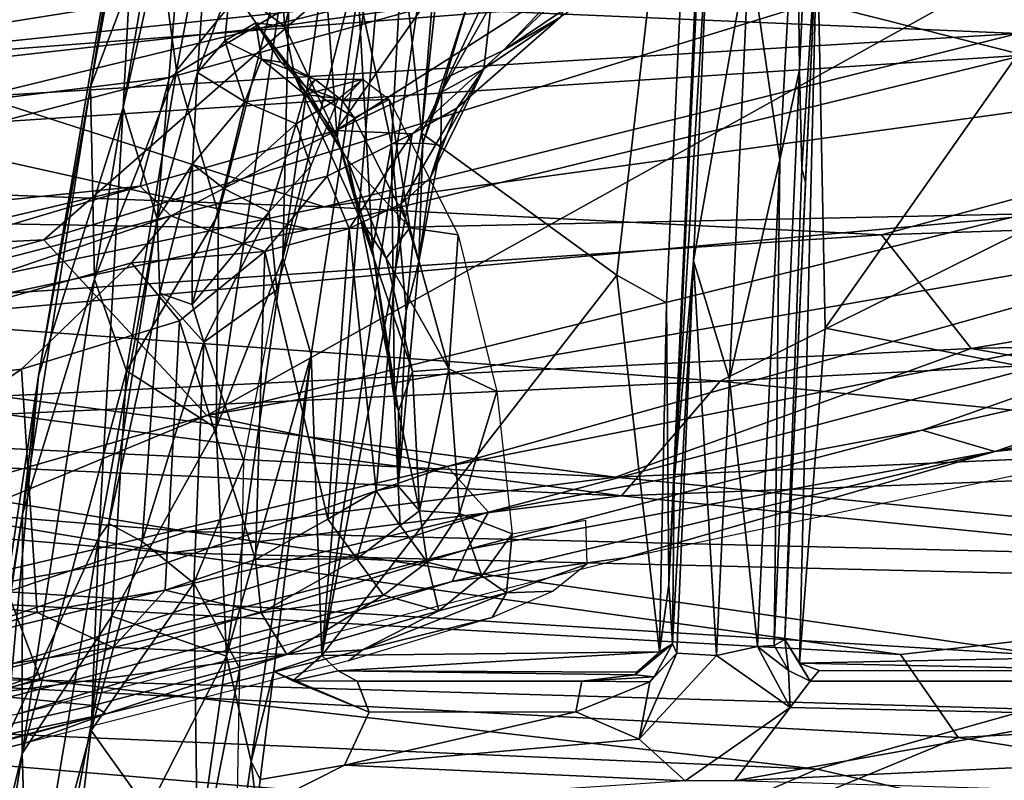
# Model space of a CAD drawing. Header units: millimetres. Extents: x -320 to 320, y -487 to 330.
# Tile 128 of 188: x -57 to -26, y 226 to 250. Entities that reach past the tile are written whole.
import ezdxf

# ---------------------------------------------------------------- set-up
doc = ezdxf.new("R2010")
doc.units = ezdxf.units.MM
doc.layers.add('Layer 01', color=7, linetype='Continuous', true_color=0x000000)

msp = doc.modelspace()

# ---------------------------------------------------------------- linework, layer by layer
at = {"layer": 'Layer 01'}
for points in [[(-53.061, 257.222, 322.264), (-53.61, 246.967, 328.398), (-51.457, 256.525, 341.209), (-50.802, 265.973, 337.808)], [(-36.543, 232.044, 324.195), (-36.612, 240.852, 328.418), (-35.523, 264.631, 338.202), (-35.071, 264.803, 337.713)], [(-36.543, 232.044, 324.195), (-35.071, 264.803, 337.713), (-36.38, 235.26, 322.649)], [(-35.071, 264.803, 337.713), (-35.294, 258.633, 330.6), (-36.38, 235.26, 322.649)], [(-44.278, 246.158, 332.261), (-42.911, 258.775, 337.531), (-35.523, 264.631, 338.202)], [(-44.278, 246.158, 332.261), (-35.523, 264.631, 338.202), (-38.174, 241.718, 329.039)], [(-38.174, 241.718, 329.039), (-35.523, 264.631, 338.202), (-36.612, 240.852, 328.418)], [(-53.061, 257.222, 322.264), (-52.568, 258.756, 321.008), (-54.624, 247.61, 312.659)], [(-54.624, 247.61, 312.659), (-52.568, 258.756, 321.008), (-52.591, 252.965, 313.832)], [(-43.38, 257.019, 336.301), (-42.911, 258.775, 337.531), (-44.278, 246.158, 332.261)], [(-35.276, 253.508, 313.608), (-36.38, 235.26, 322.649), (-35.294, 258.633, 330.6)], [(-52.542, 243.481, 339.407), (-51.277, 248.062, 348.083), (-50.609, 258.047, 349.744), (-51.457, 256.525, 341.209)], [(-50.256, 250.787, 358.678), (-50.609, 258.047, 349.744), (-51.277, 248.062, 348.083)], [(-32.535, 255.092, 313.516), (-32.008, 258.084, 316.464), (-32.453, 248.144, 310.82)], [(-31.902, 252.602, 332.41), (-32.387, 245.041, 321.162), (-32.453, 248.144, 310.82), (-32.008, 258.084, 316.464)], [(-56.252, 238.566, 309.946), (-53.061, 257.222, 322.264), (-54.624, 247.61, 312.659)], [(-53.61, 246.967, 328.398), (-53.061, 257.222, 322.264), (-56.252, 238.566, 309.946)], [(-48.548, 249.493, 384.599), (-49.189, 257.098, 368.686), (-50.256, 250.787, 358.678)], [(-48.548, 249.493, 384.599), (-47.498, 253.912, 398.567), (-49.189, 257.098, 368.686)], [(-47.391, 229.822, 324.778), (-45.26, 255.401, 311.971), (-43.38, 257.019, 336.301)], [(-47.391, 229.822, 324.778), (-43.38, 257.019, 336.301), (-44.278, 246.158, 332.261)], [(-52.315, 255.092, 580.947), (-49.444, 256.663, 578.831), (-82.806, 247.249, 587.204)], [(-49.444, 256.663, 578.831), (-58.796, 254.295, 579.595), (-82.806, 247.249, 587.204)], [(-52.542, 243.481, 339.407), (-51.457, 256.525, 341.209), (-53.61, 246.967, 328.398)], [(-41.526, 255.481, 579.739), (-72.891, 246.794, 587.414), (-48.4, 249.553, 581.879)], [(-41.526, 255.481, 579.739), (-52.202, 254.008, 581.815), (-72.891, 246.794, 587.414)], [(-45.26, 255.401, 311.971), (-48.612, 242.266, 304.421), (-47.176, 252.343, 309.492)], [(-47.726, 239.226, 304.15), (-48.612, 242.266, 304.421), (-45.26, 255.401, 311.971)], [(-41.526, 255.481, 579.739), (-48.4, 249.553, 581.879), (-22.463, 253.2, 576.12)], [(-47.391, 229.822, 324.778), (-47.726, 239.226, 304.15), (-45.26, 255.401, 311.971)], [(-47.646, 251.168, 862.856), (-64.688, 255.086, 862.397), (-84.574, 247.086, 861.427)], [(-81.436, 246.784, 588.278), (-52.315, 255.092, 580.947), (-82.806, 247.249, 587.204)], [(-52.202, 254.008, 581.815), (-52.315, 255.092, 580.947), (-81.436, 246.784, 588.278)], [(-51.942, 248.117, 309.188), (-52.591, 252.965, 313.832), (-50.63, 255.063, 313.582)], [(-50.63, 255.063, 313.582), (-48.375, 252.484, 310.024), (-51.942, 248.117, 309.188)], [(-32.535, 255.092, 313.516), (-33.075, 245.326, 308.415), (-34.027, 252.04, 311.096)], [(-33.075, 245.326, 308.415), (-32.535, 255.092, 313.516), (-32.453, 248.144, 310.82)], [(-101.178, 239.384, 594.598), (-52.202, 254.008, 581.815), (-81.436, 246.784, 588.278)], [(-101.178, 239.384, 594.598), (-72.891, 246.794, 587.414), (-52.202, 254.008, 581.815)], [(-48.548, 249.493, 384.599), (-46.911, 246.033, 421.089), (-47.498, 253.912, 398.567)], [(-46.911, 246.033, 421.089), (-46.255, 250.621, 429.809), (-47.498, 253.912, 398.567)], [(-35.276, 253.508, 313.608), (-35.771, 242.171, 308.258), (-36.38, 235.26, 322.649)], [(-35.276, 253.508, 313.608), (-34.027, 252.04, 311.096), (-35.771, 242.171, 308.258)], [(-43.345, 253.147, 550.953), (-52.158, 247.906, 545.53), (-71.129, 245.57, 557.683), (-62.985, 251.252, 567.998)], [(-48.4, 249.553, 581.879), (-56.091, 242.822, 584.216), (-22.463, 253.2, 576.12)], [(-50.992, 237.332, 583.393), (-22.463, 253.2, 576.12), (-56.091, 242.822, 584.216)], [(-44.26, 250.083, 542.598), (-52.158, 247.906, 545.53), (-43.345, 253.147, 550.953)], [(-13.309, 246.612, 574.677), (-22.463, 253.2, 576.12), (-50.992, 237.332, 583.393)], [(-52.591, 252.965, 313.832), (-54.499, 241.59, 307.257), (-54.624, 247.61, 312.659)], [(-51.942, 248.117, 309.188), (-54.499, 241.59, 307.257), (-52.591, 252.965, 313.832)], [(-39.929, 249.79, 528.475), (-41.725, 248.751, 533.263), (-35.998, 252.604, 537.426), (-35.296, 252.95, 531.22)], [(-48.375, 252.484, 310.024), (-50.63, 243.632, 305.834), (-51.942, 248.117, 309.188)], [(-48.612, 242.266, 304.421), (-50.697, 236.935, 302.68), (-48.375, 252.484, 310.024)], [(-48.375, 252.484, 310.024), (-50.697, 236.935, 302.68), (-50.63, 243.632, 305.834)], [(-47.176, 252.343, 309.492), (-48.612, 242.266, 304.421), (-48.375, 252.484, 310.024)], [(-39.712, 250.877, 538.362), (-35.998, 252.604, 537.426), (-41.725, 248.751, 533.263)], [(-31.902, 252.602, 332.41), (-32.455, 229.587, 323.032), (-32.911, 230.329, 322.799)], [(-32.911, 230.329, 322.799), (-32.265, 244.623, 328.754), (-31.902, 252.602, 332.41)], [(-31.656, 240.058, 327.36), (-32.455, 229.587, 323.032), (-31.902, 252.602, 332.41)], [(-32.265, 244.623, 328.754), (-32.387, 245.041, 321.162), (-31.902, 252.602, 332.41)], [(-24.775, 249.836, 330.358), (-31.656, 240.058, 327.36), (-31.902, 252.602, 332.41)], [(-44.877, 251.924, 459.235), (-46.255, 250.621, 429.809), (-45.22, 245.824, 470.492)], [(-45.22, 245.824, 470.492), (-44.24, 245.844, 503.405), (-44.877, 251.924, 459.235)], [(-42.764, 250.443, 499.113), (-44.877, 251.924, 459.235), (-44.24, 245.844, 503.405)], [(-35.771, 242.171, 308.258), (-34.027, 252.04, 311.096), (-34.647, 238.47, 305.406)], [(-34.027, 252.04, 311.096), (-33.075, 245.326, 308.415), (-34.647, 238.47, 305.406)], [(-46.387, 250.16, 861.77), (11.505, 251.785, 862.295), (-25.631, 249.278, 861.127)], [(18.319, 251.369, 863.196), (-33.403, 250.626, 862.97), (-25.427, 248.596, 861.87)], [(-47.646, 251.168, 862.856), (-84.574, 247.086, 861.427), (-67.554, 247.983, 862.053)], [(-67.554, 247.983, 862.053), (-33.403, 250.626, 862.97), (-47.646, 251.168, 862.856)], [(-39.929, 249.79, 528.475), (-39.412, 250.972, 518.323), (-42.325, 248.176, 519.833)], [(-39.412, 250.972, 518.323), (-42.103, 250.181, 507.015), (-42.325, 248.176, 519.833)], [(-51.277, 248.062, 348.083), (-50.424, 249.047, 354.53), (-50.256, 250.787, 358.678)], [(-49.463, 249.614, 367.531), (-50.256, 250.787, 358.678), (-50.424, 249.047, 354.53)], [(-49.463, 249.614, 367.531), (-48.548, 249.493, 384.599), (-50.256, 250.787, 358.678)], [(-46.947, 246.239, 536.053), (-44.26, 250.083, 542.598), (-39.712, 250.877, 538.362)], [(-41.725, 248.751, 533.263), (-46.947, 246.239, 536.053), (-39.712, 250.877, 538.362)], [(-57.948, 250.348, 861.556), (-46.387, 250.16, 861.77), (-81.635, 246.482, 860.43)], [(-25.427, 248.596, 861.87), (-33.403, 250.626, 862.97), (-67.554, 247.983, 862.053), (-61.651, 246.241, 861.002)], [(-46.911, 246.033, 421.089), (-45.81, 242.533, 458.072), (-46.255, 250.621, 429.809)], [(-45.81, 242.533, 458.072), (-45.22, 245.824, 470.492), (-46.255, 250.621, 429.809)], [(-42.764, 250.443, 499.113), (-44.24, 245.844, 503.405), (-43.654, 247.439, 507.376)], [(-43.654, 247.439, 507.376), (-42.103, 250.181, 507.015), (-42.764, 250.443, 499.113)], [(-46.387, 250.16, 861.77), (-58.066, 247.311, 860.444), (-81.635, 246.482, 860.43)], [(-58.066, 247.311, 860.444), (-46.387, 250.16, 861.77), (-25.631, 249.278, 861.127)], [(-53.079, 244.498, 538.943), (-52.158, 247.906, 545.53), (-44.26, 250.083, 542.598), (-46.947, 246.239, 536.053)], [(-42.325, 248.176, 519.833), (-42.103, 250.181, 507.015), (-43.654, 247.439, 507.376)], [(-43.163, 246.953, 527.665), (-44.569, 246.137, 531.449), (-41.725, 248.751, 533.263), (-39.929, 249.79, 528.475)], [(-42.325, 248.176, 519.833), (-43.163, 246.953, 527.665), (-39.929, 249.79, 528.475)], [(-24.775, 249.836, 330.358), (-20.562, 237.906, 325.543), (-31.656, 240.058, 327.36)], [(-48.4, 249.553, 581.879), (-72.891, 246.794, 587.414), (-75.582, 241.868, 588.673), (-56.091, 242.822, 584.216)], [(-50.424, 249.047, 354.53), (-49.276, 248.47, 359.802), (-49.463, 249.614, 367.531)], [(-47.882, 247.592, 376.714), (-48.24, 247.93, 385.412), (-49.463, 249.614, 367.531)], [(-47.882, 247.592, 376.714), (-49.463, 249.614, 367.531), (-48.674, 248.376, 368.762)], [(-49.276, 248.47, 359.802), (-48.674, 248.376, 368.762), (-49.463, 249.614, 367.531)], [(-48.24, 247.93, 385.412), (-48.548, 249.493, 384.599), (-49.463, 249.614, 367.531)], [(-46.911, 246.033, 421.089), (-48.548, 249.493, 384.599), (-48.24, 247.93, 385.412)], [(-47.316, 243.861, 856.89), (-25.631, 249.278, 861.127), (-5.267, 249.629, 861.233)], [(-47.316, 243.861, 856.89), (-5.267, 249.629, 861.233), (-29.892, 242.976, 855.551)], [(-29.892, 242.976, 855.551), (-5.267, 249.629, 861.233), (0.118, 243.977, 856.165)], [(-47.316, 243.861, 856.89), (-58.066, 247.311, 860.444), (-25.631, 249.278, 861.127)], [(-49.799, 247.144, 351.745), (-50.424, 249.047, 354.53), (-51.277, 248.062, 348.083)], [(-49.276, 248.47, 359.802), (-50.424, 249.047, 354.53), (-49.799, 247.144, 351.745)], [(-25.427, 248.596, 861.87), (-61.651, 246.241, 861.002), (-47.781, 243.162, 857.615)], [(-47.781, 243.162, 857.615), (-24.334, 243.655, 857.508), (-25.427, 248.596, 861.87)], [(-46.947, 246.239, 536.053), (-41.725, 248.751, 533.263), (-44.569, 246.137, 531.449)], [(-47.925, 247.372, 356.647), (-49.276, 248.47, 359.802), (-49.799, 247.144, 351.745)], [(-47.925, 247.372, 356.647), (-47.607, 247.842, 364.166), (-49.276, 248.47, 359.802)], [(-47.607, 247.842, 364.166), (-48.674, 248.376, 368.762), (-49.276, 248.47, 359.802)], [(-47.882, 247.592, 376.714), (-48.674, 248.376, 368.762), (-47.607, 247.842, 364.166)], [(-43.991, 244.779, 525.805), (-42.325, 248.176, 519.833), (-43.671, 245.79, 518.496)], [(-43.991, 244.779, 525.805), (-43.163, 246.953, 527.665), (-42.325, 248.176, 519.833)], [(-42.325, 248.176, 519.833), (-43.654, 247.439, 507.376), (-43.671, 245.79, 518.496)], [(-52.158, 247.906, 545.53), (-73.117, 242.432, 551.524), (-71.129, 245.57, 557.683)], [(-53.079, 244.498, 538.943), (-73.117, 242.432, 551.524), (-52.158, 247.906, 545.53)], [(-51.942, 248.117, 309.188), (-53.5, 238.724, 304.679), (-54.499, 241.59, 307.257)], [(-51.942, 248.117, 309.188), (-50.63, 243.632, 305.834), (-53.5, 238.724, 304.679)], [(-51.436, 245.191, 344.504), (-51.277, 248.062, 348.083), (-52.542, 243.481, 339.407)], [(-51.277, 248.062, 348.083), (-51.436, 245.191, 344.504), (-49.799, 247.144, 351.745)], [(-46.593, 245.326, 401.907), (-46.173, 243.438, 435.585), (-48.24, 247.93, 385.412)], [(-47.882, 247.592, 376.714), (-46.593, 245.326, 401.907), (-48.24, 247.93, 385.412)], [(-46.173, 243.438, 435.585), (-46.911, 246.033, 421.089), (-48.24, 247.93, 385.412)], [(-32.453, 248.144, 310.82), (-32.387, 245.041, 321.162), (-32.911, 230.329, 322.799), (-33.244, 230.137, 304.128)], [(-32.453, 248.144, 310.82), (-33.244, 230.137, 304.128), (-33.075, 245.326, 308.415)], [(-54.499, 241.59, 307.257), (-56.752, 234.248, 305.966), (-54.624, 247.61, 312.659)], [(-54.624, 247.61, 312.659), (-56.752, 234.248, 305.966), (-56.252, 238.566, 309.946)], [(-47.925, 247.372, 356.647), (-46.876, 247.24, 354.299), (-46.107, 247.853, 363.037)], [(-47.607, 247.842, 364.166), (-47.925, 247.372, 356.647), (-46.107, 247.853, 363.037)], [(-46.75, 247.171, 374.641), (-47.882, 247.592, 376.714), (-47.607, 247.842, 364.166)], [(-46.385, 246.645, 380.681), (-46.593, 245.326, 401.907), (-47.882, 247.592, 376.714)], [(-46.75, 247.171, 374.641), (-46.385, 246.645, 380.681), (-47.882, 247.592, 376.714)], [(-46.107, 247.853, 363.037), (-46.75, 247.171, 374.641), (-47.607, 247.842, 364.166)], [(-45.284, 247.212, 375.013), (-46.75, 247.171, 374.641), (-46.107, 247.853, 363.037)], [(-77.989, 244.996, 859.481), (-58.066, 247.311, 860.444), (-47.316, 243.861, 856.89)], [(-49.799, 247.144, 351.745), (-48.2, 246.454, 351.849), (-47.925, 247.372, 356.647)], [(-48.2, 246.454, 351.849), (-46.876, 247.24, 354.299), (-47.925, 247.372, 356.647)], [(-44.24, 245.844, 503.405), (-43.671, 245.79, 518.496), (-43.654, 247.439, 507.376)], [(-57.272, 227.191, 314.262), (-54.37, 233.51, 331.612), (-53.61, 246.967, 328.398), (-56.252, 238.566, 309.946)], [(-54.37, 233.51, 331.612), (-52.542, 243.481, 339.407), (-53.61, 246.967, 328.398)], [(-51.436, 245.191, 344.504), (-50.456, 244.426, 345.18), (-49.799, 247.144, 351.745)], [(-48.2, 246.454, 351.849), (-49.799, 247.144, 351.745), (-50.456, 244.426, 345.18)], [(-46.876, 247.24, 354.299), (-48.2, 246.454, 351.849), (-47.74, 245.126, 347.511)], [(-45.284, 247.212, 375.013), (-46.385, 246.645, 380.681), (-46.75, 247.171, 374.641)], [(-46.385, 246.645, 380.681), (-45.284, 247.212, 375.013), (-44.641, 243.195, 418.482)], [(-45.284, 247.212, 375.013), (-43.127, 242.98, 421.045), (-44.641, 243.195, 418.482)], [(-44.913, 243.954, 529.248), (-44.569, 246.137, 531.449), (-43.163, 246.953, 527.665)], [(-44.913, 243.954, 529.248), (-43.163, 246.953, 527.665), (-43.991, 244.779, 525.805)], [(-46.385, 246.645, 380.681), (-44.641, 243.195, 418.482), (-46.593, 245.326, 401.907)], [(-16.16, 243.395, 575.201), (-13.309, 246.612, 574.677), (-50.992, 237.332, 583.393)], [(-50.456, 244.426, 345.18), (-49.044, 243.7, 344.942), (-48.2, 246.454, 351.849)], [(-48.2, 246.454, 351.849), (-49.044, 243.7, 344.942), (-47.74, 245.126, 347.511)], [(-47.781, 243.162, 857.615), (-61.651, 246.241, 861.002), (-74.868, 243.629, 859.369)], [(-52.12, 243.571, 537.187), (-53.079, 244.498, 538.943), (-46.947, 246.239, 536.053)], [(-52.12, 243.571, 537.187), (-46.947, 246.239, 536.053), (-47.232, 244.817, 534.176)], [(-38.174, 241.718, 329.039), (-47.391, 229.822, 324.778), (-44.278, 246.158, 332.261)], [(-47.232, 244.817, 534.176), (-46.947, 246.239, 536.053), (-44.569, 246.137, 531.449)], [(-46.534, 243.183, 532.016), (-47.232, 244.817, 534.176), (-44.569, 246.137, 531.449)], [(-46.173, 243.438, 435.585), (-45.81, 242.533, 458.072), (-46.911, 246.033, 421.089)], [(-46.534, 243.183, 532.016), (-44.569, 246.137, 531.449), (-44.913, 243.954, 529.248)], [(-45.119, 237.798, 502.073), (-45.22, 245.824, 470.492), (-45.81, 242.533, 458.072)], [(-45.22, 245.824, 470.492), (-44.761, 240.591, 510.202), (-44.24, 245.844, 503.405)], [(-44.761, 240.591, 510.202), (-45.22, 245.824, 470.492), (-45.119, 237.798, 502.073)], [(-44.761, 240.591, 510.202), (-44.362, 242.145, 524.248), (-44.24, 245.844, 503.405)], [(-43.671, 245.79, 518.496), (-44.24, 245.844, 503.405), (-44.362, 242.145, 524.248)], [(-43.991, 244.779, 525.805), (-43.671, 245.79, 518.496), (-44.362, 242.145, 524.248)], [(-52.542, 243.481, 339.407), (-52.46, 241.156, 338.993), (-51.436, 245.191, 344.504)], [(-51.436, 245.191, 344.504), (-52.46, 241.156, 338.993), (-51.453, 240.805, 340.298)], [(-51.453, 240.805, 340.298), (-50.456, 244.426, 345.18), (-51.436, 245.191, 344.504)], [(-47.74, 245.126, 347.511), (-49.044, 243.7, 344.942), (-48.804, 241.266, 341.445)], [(-46.593, 245.326, 401.907), (-45.38, 242.256, 435.264), (-46.173, 243.438, 435.585)], [(-44.641, 243.195, 418.482), (-45.38, 242.256, 435.264), (-46.593, 245.326, 401.907)], [(-33.773, 230.108, 303.035), (-34.647, 238.47, 305.406), (-33.075, 245.326, 308.415)], [(-33.244, 230.137, 304.128), (-33.773, 230.108, 303.035), (-33.075, 245.326, 308.415)], [(-47.316, 243.861, 856.89), (-61.597, 240.864, 854.439), (-77.989, 244.996, 859.481)], [(-49.173, 242.461, 534.543), (-52.12, 243.571, 537.187), (-47.232, 244.817, 534.176)], [(-49.173, 242.461, 534.543), (-47.232, 244.817, 534.176), (-46.534, 243.183, 532.016)], [(-32.387, 245.041, 321.162), (-32.265, 244.623, 328.754), (-32.911, 230.329, 322.799)], [(-53.079, 244.498, 538.943), (-81.931, 235.913, 547.15), (-75.242, 239.279, 546.805)], [(-53.079, 244.498, 538.943), (-52.12, 243.571, 537.187), (-81.931, 235.913, 547.15)], [(-75.242, 239.279, 546.805), (-73.117, 242.432, 551.524), (-53.079, 244.498, 538.943)], [(-44.913, 243.954, 529.248), (-43.991, 244.779, 525.805), (-44.362, 242.145, 524.248)], [(-51.453, 240.805, 340.298), (-49.044, 243.7, 344.942), (-50.456, 244.426, 345.18)], [(-45.691, 234.978, 527.795), (-46.534, 243.183, 532.016), (-44.913, 243.954, 529.248)], [(-44.913, 243.954, 529.248), (-44.362, 242.145, 524.248), (-45.011, 235.116, 523.122), (-45.691, 234.978, 527.795)], [(-29.892, 242.976, 855.551), (0.118, 243.977, 856.165), (-27.083, 239.426, 851.558)], [(-27.083, 239.426, 851.558), (0.118, 243.977, 856.165), (8.088, 240.253, 852.243)], [(-52.12, 243.571, 537.187), (-71.699, 236.936, 542.969), (-81.931, 235.913, 547.15)], [(-61.197, 240.311, 855.297), (-47.781, 243.162, 857.615), (-74.868, 243.629, 859.369)], [(-52.12, 243.571, 537.187), (-53.344, 242.108, 536.906), (-71.699, 236.936, 542.969)], [(-61.597, 240.864, 854.439), (-47.316, 243.861, 856.89), (-29.892, 242.976, 855.551)], [(-61.197, 240.311, 855.297), (-34.938, 238.4, 852.147), (-24.334, 243.655, 857.508)], [(-61.197, 240.311, 855.297), (-24.334, 243.655, 857.508), (-47.781, 243.162, 857.615)], [(-50.63, 243.632, 305.834), (-50.697, 236.935, 302.68), (-53.5, 238.724, 304.679)], [(-53.344, 242.108, 536.906), (-52.12, 243.571, 537.187), (-49.173, 242.461, 534.543)], [(-51.453, 240.805, 340.298), (-51.084, 239.622, 339.584), (-49.044, 243.7, 344.942)], [(-48.804, 241.266, 341.445), (-49.044, 243.7, 344.942), (-51.084, 239.622, 339.584)], [(-34.938, 238.4, 852.147), (-0.265, 240.153, 853.605), (-24.334, 243.655, 857.508)], [(-52.542, 243.481, 339.407), (-54.37, 233.51, 331.612), (-54.059, 233.955, 332.631)], [(-54.059, 233.955, 332.631), (-52.46, 241.156, 338.993), (-52.542, 243.481, 339.407)], [(-50.992, 237.332, 583.393), (-43.477, 235.732, 581.366), (-16.16, 243.395, 575.201)], [(-44.56, 238.702, 471.357), (-44.997, 237.462, 494.659), (-46.173, 243.438, 435.585)], [(-45.38, 242.256, 435.264), (-44.56, 238.702, 471.357), (-46.173, 243.438, 435.585)], [(-44.997, 237.462, 494.659), (-45.81, 242.533, 458.072), (-46.173, 243.438, 435.585)], [(-16.765, 241.055, 574.842), (-16.16, 243.395, 575.201), (-43.477, 235.732, 581.366)], [(-27.083, 239.426, 851.558), (-57.485, 237.932, 850.945), (-61.597, 240.864, 854.439), (-29.892, 242.976, 855.551)], [(-47.202, 234.09, 531.109), (-49.173, 242.461, 534.543), (-46.534, 243.183, 532.016)], [(-45.691, 234.978, 527.795), (-47.202, 234.09, 531.109), (-46.534, 243.183, 532.016)], [(-44.641, 243.195, 418.482), (-43.422, 238.795, 464.047), (-45.38, 242.256, 435.264)], [(-44.641, 243.195, 418.482), (-43.127, 242.98, 421.045), (-43.422, 238.795, 464.047)], [(-41.92, 238.086, 470.685), (-43.422, 238.795, 464.047), (-43.127, 242.98, 421.045)], [(-75.582, 241.868, 588.673), (-79.965, 236.391, 590.275), (-56.091, 242.822, 584.216)], [(-50.992, 237.332, 583.393), (-56.091, 242.822, 584.216), (-79.965, 236.391, 590.275), (-77.2, 229.762, 590.03)], [(-53.344, 242.108, 536.906), (-49.173, 242.461, 534.543), (-51.847, 240.291, 535.669)], [(-49.469, 232.827, 533.217), (-51.847, 240.291, 535.669), (-49.173, 242.461, 534.543)], [(-47.202, 234.09, 531.109), (-49.469, 232.827, 533.217), (-49.173, 242.461, 534.543)], [(-44.997, 237.462, 494.659), (-45.119, 237.798, 502.073), (-45.81, 242.533, 458.072)], [(-56.79, 238.784, 537.55), (-71.699, 236.936, 542.969), (-53.344, 242.108, 536.906)], [(-53.344, 242.108, 536.906), (-51.847, 240.291, 535.669), (-56.79, 238.784, 537.55)], [(-50.697, 236.935, 302.68), (-48.612, 242.266, 304.421), (-50.372, 229.806, 299.788)], [(-47.726, 239.226, 304.15), (-50.372, 229.806, 299.788), (-48.612, 242.266, 304.421)], [(-43.422, 238.795, 464.047), (-44.56, 238.702, 471.357), (-45.38, 242.256, 435.264)], [(-44.761, 240.591, 510.202), (-45.011, 235.116, 523.122), (-44.362, 242.145, 524.248)], [(-36.38, 235.26, 322.649), (-35.771, 242.171, 308.258), (-36.423, 230.192, 311.765)], [(-36.288, 229.896, 303.933), (-36.423, 230.192, 311.765), (-35.771, 242.171, 308.258)], [(-35.771, 242.171, 308.258), (-35.055, 229.829, 302.639), (-36.288, 229.896, 303.933)], [(-35.055, 229.829, 302.639), (-35.771, 242.171, 308.258), (-34.647, 238.47, 305.406)], [(-38.174, 241.718, 329.039), (-36.836, 229.939, 323.505), (-47.391, 229.822, 324.778)], [(-38.174, 241.718, 329.039), (-36.612, 240.852, 328.418), (-36.836, 229.939, 323.505)], [(-54.499, 241.59, 307.257), (-56.765, 226.756, 301.414), (-56.752, 234.248, 305.966)], [(-53.5, 238.724, 304.679), (-56.765, 226.756, 301.414), (-54.499, 241.59, 307.257)], [(-54.059, 233.955, 332.631), (-53.013, 233.392, 333.649), (-52.46, 241.156, 338.993)], [(-51.084, 239.622, 339.584), (-52.46, 241.156, 338.993), (-53.013, 233.392, 333.649)], [(-51.084, 239.622, 339.584), (-51.453, 240.805, 340.298), (-52.46, 241.156, 338.993)], [(-51.084, 239.622, 339.584), (-49.828, 235.898, 336.495), (-48.804, 241.266, 341.445)], [(-43.477, 235.732, 581.366), (-42.179, 234.312, 580.502), (-16.765, 241.055, 574.842)], [(-28.617, 236.877, 576.722), (-16.765, 241.055, 574.842), (-42.179, 234.312, 580.502)], [(-36.612, 240.852, 328.418), (-36.543, 232.044, 324.195), (-36.836, 229.939, 323.505)], [(-28.617, 236.877, 576.722), (-15.893, 239.774, 573.961), (-16.765, 241.055, 574.842)], [(-44.761, 240.591, 510.202), (-45.119, 237.798, 502.073), (-45.011, 235.116, 523.122)], [(-57.334, 237.372, 851.833), (-34.938, 238.4, 852.147), (-61.197, 240.311, 855.297)], [(-52.297, 231.871, 534.865), (-56.298, 231.165, 536.628), (-56.79, 238.784, 537.55), (-51.847, 240.291, 535.669)], [(-49.469, 232.827, 533.217), (-52.297, 231.871, 534.865), (-51.847, 240.291, 535.669)], [(-10.977, 236.611, 847.802), (-27.083, 239.426, 851.558), (8.088, 240.253, 852.243)], [(-34.938, 238.4, 852.147), (-9.681, 235.902, 848.499), (-0.265, 240.153, 853.605)], [(-32.455, 229.587, 323.032), (-31.656, 240.058, 327.36), (-20.562, 237.906, 325.543), (-20.403, 229.832, 322.382)], [(-51.084, 239.622, 339.584), (-53.013, 233.392, 333.649), (-51.398, 232.091, 333.698)], [(-51.084, 239.622, 339.584), (-51.398, 232.091, 333.698), (-49.828, 235.898, 336.495)], [(-26.353, 236.206, 574.309), (-15.893, 239.774, 573.961), (-28.617, 236.877, 576.722)], [(-26.353, 236.206, 574.309), (-14.68, 238.636, 572.086), (-15.893, 239.774, 573.961)], [(-57.485, 237.932, 850.945), (-27.083, 239.426, 851.558), (-38.206, 235.402, 846.809)], [(-38.206, 235.402, 846.809), (-27.083, 239.426, 851.558), (-10.977, 236.611, 847.802)], [(-49.601, 226.505, 299.787), (-50.372, 229.806, 299.788), (-47.726, 239.226, 304.15)], [(-49.601, 226.505, 299.787), (-47.726, 239.226, 304.15), (-48.898, 229.32, 304.681)], [(-48.898, 229.32, 304.681), (-47.726, 239.226, 304.15), (-47.391, 229.822, 324.778)], [(-56.79, 238.784, 537.55), (-66.199, 232.363, 540.338), (-71.699, 236.936, 542.969)], [(-56.79, 238.784, 537.55), (-56.298, 231.165, 536.628), (-66.199, 232.363, 540.338)], [(-53.5, 238.724, 304.679), (-53.958, 231.057, 301.339), (-56.765, 226.756, 301.414)], [(-53.5, 238.724, 304.679), (-50.697, 236.935, 302.68), (-53.958, 231.057, 301.339)], [(-44.56, 238.702, 471.357), (-44.335, 234.344, 514.777), (-44.997, 237.462, 494.659)], [(-43.422, 238.795, 464.047), (-44.335, 234.344, 514.777), (-44.56, 238.702, 471.357)], [(-43.422, 238.795, 464.047), (-43.091, 234.266, 506.951), (-44.335, 234.344, 514.777)], [(-43.422, 238.795, 464.047), (-41.92, 238.086, 470.685), (-43.091, 234.266, 506.951)], [(-18.039, 237.094, 569.785), (-14.68, 238.636, 572.086), (-26.353, 236.206, 574.309)], [(-56.252, 238.566, 309.946), (-56.752, 234.248, 305.966), (-60.148, 212.716, 300.975)], [(-57.272, 227.191, 314.262), (-56.252, 238.566, 309.946), (-60.148, 212.716, 300.975)], [(-57.334, 237.372, 851.833), (-38.023, 234.819, 847.704), (-34.938, 238.4, 852.147)], [(-38.023, 234.819, 847.704), (-9.681, 235.902, 848.499), (-34.938, 238.4, 852.147)], [(-33.773, 230.108, 303.035), (-35.055, 229.829, 302.639), (-34.647, 238.47, 305.406)], [(-71.777, 236.347, 851.34), (-110.983, 238.083, 856.709), (-52.133, 233.038, 845.669)], [(-60.236, 231.586, 844.007), (-52.133, 233.038, 845.669), (-110.983, 238.083, 856.709)], [(-41.92, 238.086, 470.685), (-41.444, 233.63, 511.735), (-43.091, 234.266, 506.951)], [(-71.602, 236.976, 850.533), (-57.485, 237.932, 850.945), (-38.206, 235.402, 846.809)], [(-45.119, 237.798, 502.073), (-44.997, 237.462, 494.659), (-45.011, 235.116, 523.122)], [(-44.335, 234.344, 514.777), (-45.011, 235.116, 523.122), (-44.997, 237.462, 494.659)], [(-51.601, 233.698, 844.832), (-96.978, 237.329, 852.991), (-71.602, 236.976, 850.533)], [(-51.601, 233.698, 844.832), (-57.221, 231.817, 842.299), (-96.978, 237.329, 852.991)], [(-69.753, 229.565, 588.01), (-50.992, 237.332, 583.393), (-77.2, 229.762, 590.03)], [(-71.777, 236.347, 851.34), (-38.023, 234.819, 847.704), (-57.334, 237.372, 851.833)], [(-43.477, 235.732, 581.366), (-50.992, 237.332, 583.393), (-69.753, 229.565, 588.01)], [(-26.353, 236.206, 574.309), (-37.864, 232.893, 574.261), (-18.039, 237.094, 569.785)], [(-71.602, 236.976, 850.533), (-38.206, 235.402, 846.809), (-51.601, 233.698, 844.832)], [(-53.958, 231.057, 301.339), (-50.697, 236.935, 302.68), (-50.372, 229.806, 299.788)], [(-42.179, 234.312, 580.502), (-42.857, 233.144, 579.701), (-28.617, 236.877, 576.722)], [(-26.353, 236.206, 574.309), (-28.617, 236.877, 576.722), (-42.857, 233.144, 579.701)], [(-38.206, 235.402, 846.809), (-10.977, 236.611, 847.802), (-10.906, 232.715, 842.078)], [(-71.777, 236.347, 851.34), (-52.133, 233.038, 845.669), (-38.023, 234.819, 847.704)], [(-42.857, 233.144, 579.701), (-43.318, 232.143, 577.797), (-26.353, 236.206, 574.309)], [(-37.864, 232.893, 574.261), (-26.353, 236.206, 574.309), (-43.318, 232.143, 577.797)], [(-51.398, 232.091, 333.698), (-49.96, 229.42, 332.289), (-49.828, 235.898, 336.495)], [(-38.023, 234.819, 847.704), (-10.17, 232.029, 842.853), (-9.681, 235.902, 848.499)], [(-69.753, 229.565, 588.01), (-60.529, 229.891, 585.213), (-43.477, 235.732, 581.366)], [(-60.529, 229.891, 585.213), (-42.179, 234.312, 580.502), (-43.477, 235.732, 581.366)], [(-51.601, 233.698, 844.832), (-38.206, 235.402, 846.809), (-10.906, 232.715, 842.078)], [(-36.543, 232.044, 324.195), (-36.38, 235.26, 322.649), (-36.423, 230.192, 311.765)], [(-45.691, 234.978, 527.795), (-46.302, 232.853, 529.901), (-47.202, 234.09, 531.109)], [(-44.943, 233.895, 524.73), (-46.302, 232.853, 529.901), (-45.691, 234.978, 527.795)], [(-45.011, 235.116, 523.122), (-44.943, 233.895, 524.73), (-45.691, 234.978, 527.795)], [(-44.943, 233.895, 524.73), (-45.011, 235.116, 523.122), (-44.335, 234.344, 514.777)], [(-52.133, 233.038, 845.669), (-10.17, 232.029, 842.853), (-38.023, 234.819, 847.704)], [(-44.101, 232.747, 524.666), (-44.943, 233.895, 524.73), (-44.335, 234.344, 514.777)], [(-44.335, 234.344, 514.777), (-43.091, 234.266, 506.951), (-44.101, 232.747, 524.666)], [(-60.529, 229.891, 585.213), (-58.852, 229, 583.839), (-42.179, 234.312, 580.502)], [(-59.585, 215.048, 299.68), (-60.148, 212.716, 300.975), (-56.752, 234.248, 305.966)], [(-56.765, 226.756, 301.414), (-59.585, 215.048, 299.68), (-56.752, 234.248, 305.966)], [(-58.852, 229, 583.839), (-42.857, 233.144, 579.701), (-42.179, 234.312, 580.502)], [(-47.202, 234.09, 531.109), (-46.302, 232.853, 529.901), (-49.469, 232.827, 533.217)], [(-43.091, 234.266, 506.951), (-42.393, 232.316, 522.551), (-44.101, 232.747, 524.666)], [(-41.444, 233.63, 511.735), (-42.393, 232.316, 522.551), (-43.091, 234.266, 506.951)], [(-41.618, 231.781, 527.391), (-41.444, 233.63, 511.735), (-39.148, 234.052, 511.795), (-39.11, 232.682, 523.929)], [(-54.611, 227.474, 329.54), (-54.059, 233.955, 332.631), (-54.37, 233.51, 331.612)], [(-54.611, 227.474, 329.54), (-53.013, 233.392, 333.649), (-54.059, 233.955, 332.631)], [(-44.101, 232.747, 524.666), (-46.302, 232.853, 529.901), (-44.943, 233.895, 524.73)], [(-58.444, 215.626, 316.564), (-56.569, 220.362, 325.801), (-54.37, 233.51, 331.612), (-57.272, 227.191, 314.262)], [(-57.221, 231.817, 842.299), (-51.601, 233.698, 844.832), (-24.611, 229.811, 837.331)], [(-54.611, 227.474, 329.54), (-54.37, 233.51, 331.612), (-56.569, 220.362, 325.801)], [(-51.601, 233.698, 844.832), (-10.906, 232.715, 842.078), (-24.611, 229.811, 837.331)], [(-41.618, 231.781, 527.391), (-42.393, 232.316, 522.551), (-41.444, 233.63, 511.735)], [(-64.162, 226.702, 583.566), (-43.318, 232.143, 577.797), (-42.857, 233.144, 579.701)], [(-58.852, 229, 583.839), (-64.162, 226.702, 583.566), (-42.857, 233.144, 579.701)], [(-54.611, 227.474, 329.54), (-51.398, 232.091, 333.698), (-53.013, 233.392, 333.649)], [(-60.236, 231.586, 844.007), (-29.294, 229.86, 839.588), (-52.133, 233.038, 845.669)], [(-43.318, 232.143, 577.797), (-56.895, 228.002, 578.757), (-37.864, 232.893, 574.261)], [(-49.288, 231.159, 533.6), (-52.297, 231.871, 534.865), (-49.469, 232.827, 533.217)], [(-52.133, 233.038, 845.669), (-29.294, 229.86, 839.588), (-10.17, 232.029, 842.853)], [(-46.302, 232.853, 529.901), (-49.288, 231.159, 533.6), (-49.469, 232.827, 533.217)], [(-46.302, 232.853, 529.901), (-45.468, 231.712, 530.089), (-49.288, 231.159, 533.6)], [(-44.101, 232.747, 524.666), (-45.468, 231.712, 530.089), (-46.302, 232.853, 529.901)], [(-45.468, 231.712, 530.089), (-44.101, 232.747, 524.666), (-43.739, 231.225, 529.928)], [(-44.101, 232.747, 524.666), (-42.393, 232.316, 522.551), (-43.739, 231.225, 529.928)], [(-40.163, 231.833, 529.791), (-41.618, 231.781, 527.391), (-39.11, 232.682, 523.929)], [(-64.837, 228.329, 539.631), (-66.199, 232.363, 540.338), (-56.298, 231.165, 536.628)], [(-42.393, 232.316, 522.551), (-41.618, 231.781, 527.391), (-43.739, 231.225, 529.928)], [(-64.162, 226.702, 583.566), (-56.895, 228.002, 578.757), (-43.318, 232.143, 577.797)], [(-52.297, 231.871, 534.865), (-53.923, 230.076, 535.987), (-56.298, 231.165, 536.628)], [(-51.398, 232.091, 333.698), (-54.611, 227.474, 329.54), (-51.27, 222.8, 329.164)], [(-49.288, 231.159, 533.6), (-53.923, 230.076, 535.987), (-52.297, 231.871, 534.865)], [(-49.96, 229.42, 332.289), (-51.398, 232.091, 333.698), (-51.27, 222.8, 329.164)], [(-36.543, 232.044, 324.195), (-36.423, 230.192, 311.765), (-36.836, 229.939, 323.505)], [(-29.294, 229.86, 839.588), (-27.493, 227.265, 834.47), (-0.004, 228.718, 837.027), (-10.17, 232.029, 842.853)], [(-85.948, 231.291, 843.634), (-57.221, 231.817, 842.299), (-56.186, 229.049, 837.224)], [(-60.236, 231.586, 844.007), (-57.339, 228.825, 839.04), (-27.493, 227.265, 834.47), (-29.294, 229.86, 839.588)], [(-25.244, 228.146, 833.943), (-56.186, 229.049, 837.224), (-57.221, 231.817, 842.299), (-24.611, 229.811, 837.331)], [(-45.468, 231.712, 530.089), (-48.485, 229.853, 534.68), (-49.288, 231.159, 533.6)], [(-45.468, 231.712, 530.089), (-43.739, 231.225, 529.928), (-48.485, 229.853, 534.68)], [(-41.618, 231.781, 527.391), (-46.122, 229.997, 535.194), (-43.739, 231.225, 529.928)], [(-46.122, 229.997, 535.194), (-41.618, 231.781, 527.391), (-42.065, 231.01, 533.97)], [(-42.065, 231.01, 533.97), (-41.618, 231.781, 527.391), (-40.163, 231.833, 529.791)], [(-94.335, 229.226, 841.133), (-85.948, 231.291, 843.634), (-56.186, 229.049, 837.224)], [(-56.298, 231.165, 536.628), (-53.923, 230.076, 535.987), (-64.837, 228.329, 539.631)], [(-53.958, 231.057, 301.339), (-56.487, 217.83, 297.448), (-56.765, 226.756, 301.414)], [(-50.372, 229.806, 299.788), (-56.487, 217.83, 297.448), (-53.958, 231.057, 301.339)], [(-48.485, 229.853, 534.68), (-53.923, 230.076, 535.987), (-49.288, 231.159, 533.6)], [(-48.485, 229.853, 534.68), (-43.739, 231.225, 529.928), (-46.122, 229.997, 535.194)], [(-46.122, 229.997, 535.194), (-42.065, 231.01, 533.97), (-46.555, 229.657, 538.62)], [(-32.911, 230.329, 322.799), (-32.804, 229.36, 304.064), (-33.244, 230.137, 304.128)], [(-32.804, 229.36, 304.064), (-32.911, 230.329, 322.799), (-32.124, 229.021, 303.175)], [(-32.124, 229.021, 303.175), (-32.911, 230.329, 322.799), (-32.455, 229.587, 323.032)], [(-53.923, 230.076, 535.987), (-57.993, 228.608, 537.863), (-64.837, 228.329, 539.631)], [(-57.993, 228.608, 537.863), (-53.923, 230.076, 535.987), (-48.485, 229.853, 534.68)], [(-37.002, 229.157, 307.794), (-37.592, 229.217, 315.384), (-36.423, 230.192, 311.765)], [(-36.423, 230.192, 311.765), (-37.592, 229.217, 315.384), (-37.551, 229.302, 323.036)], [(-37.551, 229.302, 323.036), (-36.836, 229.939, 323.505), (-36.423, 230.192, 311.765)], [(-36.423, 230.192, 311.765), (-36.288, 229.896, 303.933), (-37.002, 229.157, 307.794)], [(-35.055, 229.829, 302.639), (-33.773, 230.108, 303.035), (-32.744, 228.199, 302.024)], [(-33.773, 230.108, 303.035), (-33.244, 230.137, 304.128), (-32.804, 229.36, 304.064)], [(-32.804, 229.36, 304.064), (-32.744, 228.199, 302.024), (-33.773, 230.108, 303.035)], [(-54.542, 228.256, 537.845), (-57.993, 228.608, 537.863), (-48.485, 229.853, 534.68)], [(-46.122, 229.997, 535.194), (-46.555, 229.657, 538.62), (-56.675, 227.086, 543.198), (-54.143, 228.005, 538.776)], [(-50.372, 229.806, 299.788), (-52.273, 216.601, 296.062), (-56.487, 217.83, 297.448)], [(-48.485, 229.853, 534.68), (-54.143, 228.005, 538.776), (-54.542, 228.256, 537.845)], [(-54.143, 228.005, 538.776), (-48.485, 229.853, 534.68), (-46.122, 229.997, 535.194)], [(-50.372, 229.806, 299.788), (-49.601, 226.505, 299.787), (-51.145, 215.69, 296.79), (-52.273, 216.601, 296.062)], [(-48.297, 229.028, 305.513), (-48.898, 229.32, 304.681), (-47.391, 229.822, 324.778)], [(-48.297, 229.028, 305.513), (-47.391, 229.822, 324.778), (-46.88, 229.347, 324.061)], [(-36.836, 229.939, 323.505), (-46.88, 229.347, 324.061), (-47.391, 229.822, 324.778)], [(-46.88, 229.347, 324.061), (-36.836, 229.939, 323.505), (-37.551, 229.302, 323.036)], [(-36.288, 229.896, 303.933), (-35.055, 229.829, 302.639), (-37.471, 227.213, 302.086)], [(-36.288, 229.896, 303.933), (-37.471, 227.213, 302.086), (-37.136, 229.002, 303.296)], [(-35.055, 229.829, 302.639), (-32.744, 228.199, 302.024), (-36.034, 225.907, 301.671), (-37.471, 227.213, 302.086)], [(-36.288, 229.896, 303.933), (-37.136, 229.002, 303.296), (-37.002, 229.157, 307.794)], [(-32.455, 229.587, 323.032), (-20.403, 229.832, 322.382), (-20.999, 229.344, 321.68)], [(-51.27, 222.8, 329.164), (-50.101, 221.587, 328.793), (-49.96, 229.42, 332.289)], [(-32.124, 229.021, 303.175), (-32.455, 229.587, 323.032), (-31.842, 229.353, 322.661)], [(-31.842, 229.353, 322.661), (-32.455, 229.587, 323.032), (-20.999, 229.344, 321.68)], [(-94.335, 229.226, 841.133), (-56.186, 229.049, 837.224), (-62.526, 227.593, 834.855)], [(-48.898, 229.32, 304.681), (-49.326, 225.948, 303.671), (-49.601, 226.505, 299.787)], [(-46.683, 226.397, 303.295), (-49.326, 225.948, 303.671), (-48.898, 229.32, 304.681), (-45.917, 228.055, 303.684)], [(-48.297, 229.028, 305.513), (-45.917, 228.055, 303.684), (-48.898, 229.32, 304.681)], [(-46.88, 229.347, 324.061), (-46.286, 229.021, 305.104), (-48.297, 229.028, 305.513)], [(-37.551, 229.302, 323.036), (-37.592, 229.217, 315.384), (-46.88, 229.347, 324.061)], [(-39.265, 229.017, 303.954), (-46.286, 229.021, 305.104), (-46.88, 229.347, 324.061), (-37.592, 229.217, 315.384)], [(-37.592, 229.217, 315.384), (-37.002, 229.157, 307.794), (-39.265, 229.017, 303.954)], [(-39.265, 229.017, 303.954), (-37.002, 229.157, 307.794), (-37.136, 229.002, 303.296)], [(-32.124, 229.021, 303.175), (-32.744, 228.199, 302.024), (-32.804, 229.36, 304.064)], [(-32.124, 229.021, 303.175), (-31.842, 229.353, 322.661), (-20.999, 229.344, 321.68), (-20.741, 229.022, 302.569)], [(-62.526, 227.593, 834.855), (-56.186, 229.049, 837.224), (-31.9, 226.265, 830.06)], [(-27.493, 227.265, 834.47), (-57.339, 228.825, 839.04), (-61.946, 226.77, 835.403), (-34.328, 224.431, 828.396)], [(-56.186, 229.049, 837.224), (-25.244, 228.146, 833.943), (-31.9, 226.265, 830.06)], [(-48.297, 229.028, 305.513), (-46.286, 229.021, 305.104), (-45.917, 228.055, 303.684)], [(-46.286, 229.021, 305.104), (-39.265, 229.017, 303.954), (-39.454, 228.059, 302.659), (-45.917, 228.055, 303.684)], [(-37.136, 229.002, 303.296), (-39.454, 228.059, 302.659), (-39.265, 229.017, 303.954)], [(-39.454, 228.059, 302.659), (-37.136, 229.002, 303.296), (-37.471, 227.213, 302.086)], [(-32.744, 228.199, 302.024), (-32.124, 229.021, 303.175), (-20.741, 229.022, 302.569), (-22.84, 227.982, 301.311)], [(-57.993, 228.608, 537.863), (-54.542, 228.256, 537.845), (-75.41, 223.58, 543.705)], [(-0.004, 228.718, 837.027), (-27.493, 227.265, 834.47), (-0.245, 222.941, 823.632)], [(-54.542, 228.256, 537.845), (-54.143, 228.005, 538.776), (-75.41, 223.58, 543.705)], [(-32.744, 228.199, 302.024), (-34.486, 225.908, 301.538), (-36.034, 225.907, 301.671)], [(-34.486, 225.908, 301.538), (-32.744, 228.199, 302.024), (-22.84, 227.982, 301.311)], [(-54.143, 228.005, 538.776), (-68.556, 224.176, 543.607), (-76.078, 222.354, 545.052)], [(-54.143, 228.005, 538.776), (-76.078, 222.354, 545.052), (-75.41, 223.58, 543.705)], [(-56.675, 227.086, 543.198), (-68.556, 224.176, 543.607), (-54.143, 228.005, 538.776)], [(-46.683, 226.397, 303.295), (-45.917, 228.055, 303.684), (-39.454, 228.059, 302.659)], [(-39.454, 228.059, 302.659), (-37.471, 227.213, 302.086), (-46.683, 226.397, 303.295)], [(-34.486, 225.908, 301.538), (-22.84, 227.982, 301.311), (-16.679, 226.735, 300.737)], [(-31.9, 226.265, 830.06), (-25.244, 228.146, 833.943), (0.881, 223.937, 823.408), (-15.486, 222.493, 819.773)], [(-31.9, 226.265, 830.06), (-36.879, 224.108, 825.072), (-68.267, 226.035, 832.097), (-62.526, 227.593, 834.855)], [(-54.611, 227.474, 329.54), (-56.569, 220.362, 325.801), (-55.819, 217.283, 325.67)], [(-51.27, 222.8, 329.164), (-54.611, 227.474, 329.54), (-55.819, 217.283, 325.67)], [(-34.328, 224.431, 828.396), (-0.245, 222.941, 823.632), (-27.493, 227.265, 834.47)], [(-68.556, 224.176, 543.607), (-56.675, 227.086, 543.198), (-70.427, 223.338, 547.664)], [(-36.034, 225.907, 301.671), (-46.683, 226.397, 303.295), (-37.471, 227.213, 302.086)], [(-71.233, 224.499, 831.463), (-34.328, 224.431, 828.396), (-61.946, 226.77, 835.403)], [(-56.765, 226.756, 301.414), (-58.818, 213.613, 297.757), (-59.585, 215.048, 299.68)], [(-56.487, 217.83, 297.448), (-58.818, 213.613, 297.757), (-56.765, 226.756, 301.414)], [(-34.486, 225.908, 301.538), (-16.679, 226.735, 300.737), (-22.003, 225.534, 301.121)], [(-49.431, 225.004, 304.627), (-51.145, 215.69, 296.79), (-49.601, 226.505, 299.787)], [(-49.601, 226.505, 299.787), (-49.326, 225.948, 303.671), (-49.431, 225.004, 304.627)], [(-46.683, 226.397, 303.295), (-36.034, 225.907, 301.671), (-49.431, 225.004, 304.627)], [(-49.326, 225.948, 303.671), (-46.683, 226.397, 303.295), (-49.431, 225.004, 304.627)], [(-74.257, 224.054, 828.071), (-68.267, 226.035, 832.097), (-36.879, 224.108, 825.072)], [(-31.9, 226.265, 830.06), (-15.486, 222.493, 819.773), (-36.879, 224.108, 825.072)]]:
    msp.add_3dface(points, dxfattribs=at)

doc.saveas('drawing.dxf')
